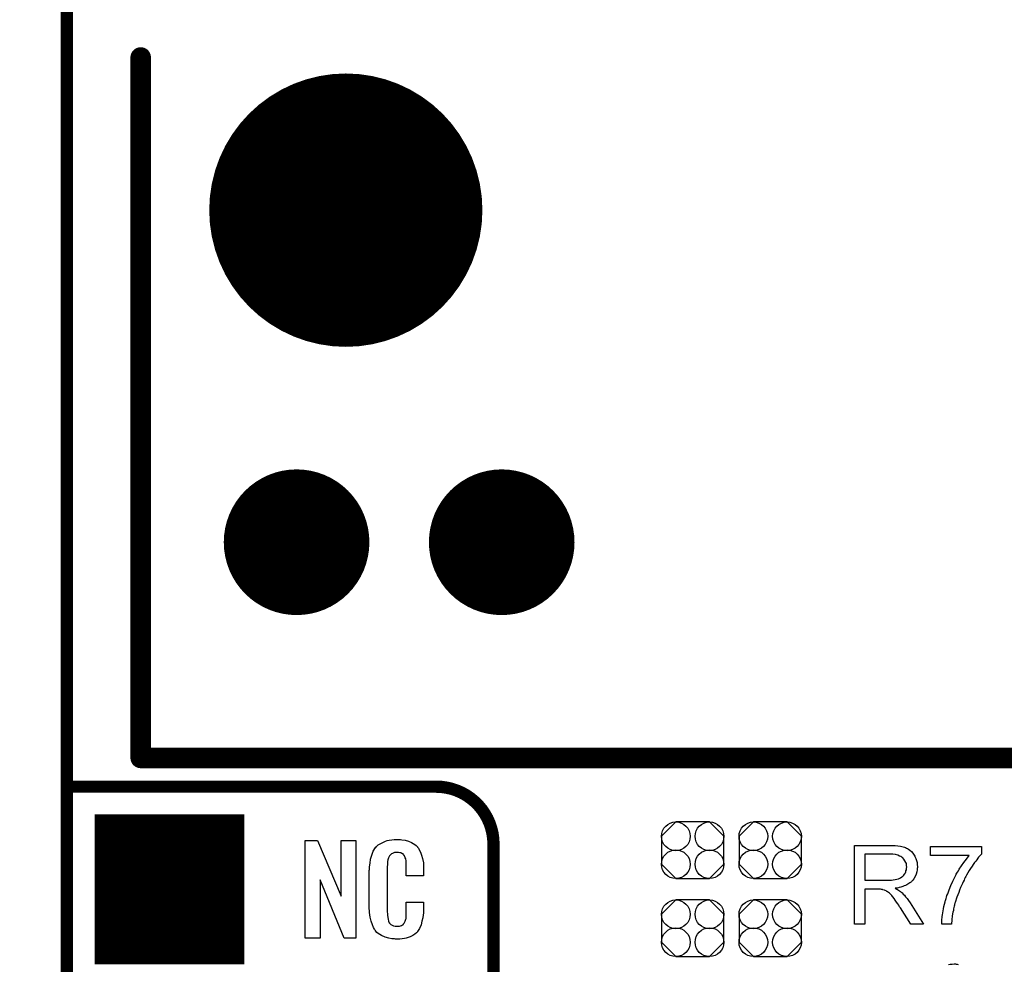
# Model space of a CAD drawing. Extents: x -0.07 to 0.95, y -0.15 to 2.1.
# Tile 9 of 20: x -0.07 to 0.41, y 0.66 to 1.12. Entities that reach past the tile are written whole.
import ezdxf

# ---------------------------------------------------------------- set-up
doc = ezdxf.new("R2010")
doc.units = 0
doc.layers.get('0').update_dxf_attribs({"linetype": 'CONTINUOUS'})
for name, color, linetype in [('gko', 6, 'CONTINUOUS'), ('gto', 2, 'CONTINUOUS'), ('gts', 1, 'CONTINUOUS')]:
    doc.layers.add(name, color=color, linetype=linetype)

# ---------------------------------------------------------------- blocks, each defined once
blk = doc.blocks.new('D22')
at = {"const_width": 0.005}
blk.add_lwpolyline([(-0.0025, 0, 1), (0.0025, 0, 1)], format="xyb", close=True, dxfattribs=at)
blk = doc.blocks.new('D45')
at = {"const_width": 0.003}
blk.add_lwpolyline([(-0.0015, 0, 1), (0.0015, 0, 1)], format="xyb", close=True, dxfattribs=at)
blk = doc.blocks.new('D98')
blk.add_lwpolyline([(-0.0152, 0.0068), (-0.0152, -0.0068), (-0.0082, -0.0138), (0.0082, -0.0138), (0.0152, -0.0068), (0.0152, 0.0068), (0.0082, 0.0138), (-0.0082, 0.0138)], close=True)
for centre in [(-0.0082, 0.0068), (0.0082, 0.0068), (-0.0082, -0.0068), (0.0082, -0.0068)]:
    blk.add_circle(centre, 0.007)
blk = doc.blocks.new('D100')
at = {"const_width": 0.0355}
blk.add_lwpolyline([(-0.01775, 0, 1), (0.01775, 0, 1)], format="xyb", close=True, dxfattribs=at)
blk = doc.blocks.new('D102')
at = {"const_width": 0.0666}
blk.add_lwpolyline([(-0.0333, 0, 1), (0.0333, 0, 1)], format="xyb", close=True, dxfattribs=at)
blk = doc.blocks.new('D69')
at = {"const_width": 0.073}
blk.add_lwpolyline([(-0.0365, 0), (0.0365, 0)], dxfattribs=at)

msp = doc.modelspace()

# ---------------------------------------------------------------- linework, layer by layer
at = {"layer": 'gko', "color": 6, "const_width": 0.006}
msp.add_lwpolyline([(-0.05, -0.15), (-0.05, 2.1)], dxfattribs=at)
at = {"layer": 'gto', "color": 2}
for points, const_width in [([(-0.014, 0.764), (-0.014, 1.1053)], 0.01), ([(-0.014, 0.764), (0.636, 0.764)], 0.01), ([(-0.05, 0.75), (0.13, 0.75)], 0.006), ([(0.158, 0.722), (0.158, 0.722)], 0.006), ([(0.158, 0.722), (0.158, 0.722)], 0.006), ([(0.158, -0.022), (0.158, 0.722)], 0.006)]:
    msp.add_lwpolyline(points, dxfattribs=dict(at, const_width=const_width))
at = {"layer": 'gto', "color": 2, "const_width": 0.006}
msp.add_lwpolyline([(0.158, 0.722, 0.414214), (0.13, 0.75)], format="xyb", dxfattribs=at)
at = {"layer": 'gto', "color": 2}
for points in [[(0.0909, 0.6762), (0.0852, 0.6762), (0.0735, 0.7046), (0.0735, 0.6762), (0.0661, 0.6762), (0.0661, 0.7238), (0.0722, 0.7238), (0.0838, 0.6966), (0.0838, 0.7238), (0.0909, 0.7238), (0.0909, 0.6762)], [(0.1121, 0.7242), (0.1127, 0.7242), (0.1133, 0.7241), (0.1149, 0.7239), (0.1165, 0.7235), (0.1181, 0.7228), (0.1196, 0.7219), (0.1203, 0.7214), (0.1209, 0.7207), (0.121, 0.7205), (0.1214, 0.7201), (0.1218, 0.7192), (0.1224, 0.7181), (0.1229, 0.7167), (0.1234, 0.715), (0.1238, 0.7129), (0.1239, 0.7106), (0.1239, 0.7066), (0.1155, 0.7066), (0.1155, 0.7107), (0.1155, 0.7108), (0.1155, 0.7111), (0.1155, 0.7116), (0.1155, 0.7121), (0.1154, 0.7134), (0.1154, 0.7141), (0.1153, 0.7146), (0.1153, 0.7147), (0.1152, 0.7149), (0.115, 0.7154), (0.1146, 0.7163), (0.1141, 0.717), (0.1139, 0.7172), (0.1137, 0.7173), (0.1133, 0.7175), (0.1129, 0.7177), (0.1124, 0.7178), (0.1117, 0.7179), (0.1106, 0.7179), (0.1103, 0.7179), (0.1098, 0.7179), (0.1088, 0.7175), (0.1083, 0.7173), (0.1079, 0.7169), (0.1077, 0.7167), (0.1073, 0.7163), (0.1068, 0.7154), (0.1065, 0.7143), (0.1065, 0.7142), (0.1065, 0.7141), (0.1064, 0.7137), (0.1064, 0.7132), (0.1063, 0.7127), (0.1063, 0.7119), (0.1062, 0.7111), (0.1062, 0.7102), (0.1062, 0.6895), (0.1062, 0.6894), (0.1062, 0.6889), (0.1063, 0.6882), (0.1063, 0.6873), (0.1067, 0.6854), (0.1068, 0.6845), (0.1072, 0.6837), (0.1073, 0.6836), (0.1074, 0.6834), (0.1077, 0.6832), (0.108, 0.6829), (0.1086, 0.6825), (0.1092, 0.6822), (0.1101, 0.6821), (0.111, 0.682), (0.1114, 0.682), (0.1117, 0.6821), (0.1121, 0.6821), (0.1131, 0.6823), (0.1136, 0.6826), (0.114, 0.6829), (0.1141, 0.6829), (0.1141, 0.6831), (0.1145, 0.6835), (0.115, 0.6844), (0.1153, 0.6854), (0.1153, 0.6855), (0.1154, 0.6857), (0.1154, 0.686), (0.1154, 0.6865), (0.1154, 0.687), (0.1155, 0.6878), (0.1155, 0.6886), (0.1155, 0.6895), (0.1155, 0.6938), (0.1239, 0.6938), (0.1239, 0.69), (0.1239, 0.6899), (0.1239, 0.6897), (0.1239, 0.6894), (0.1239, 0.6889), (0.1238, 0.6883), (0.1237, 0.6876), (0.1235, 0.6861), (0.1231, 0.6844), (0.1227, 0.6826), (0.1219, 0.6809), (0.121, 0.6794), (0.1209, 0.6792), (0.1204, 0.6788), (0.1197, 0.6782), (0.1187, 0.6775), (0.1173, 0.6769), (0.1155, 0.6762), (0.1146, 0.676), (0.1135, 0.6759), (0.1123, 0.6757), (0.1103, 0.6757), (0.1098, 0.6758), (0.1092, 0.6758), (0.1085, 0.6759), (0.1069, 0.6762), (0.1052, 0.6767), (0.1034, 0.6774), (0.1018, 0.6784), (0.1011, 0.679), (0.1005, 0.6797), (0.1005, 0.6798), (0.1004, 0.6799), (0.1002, 0.6802), (0.1, 0.6805), (0.0995, 0.6814), (0.099, 0.6827), (0.0983, 0.6844), (0.0979, 0.6864), (0.0975, 0.6887), (0.0974, 0.6914), (0.0974, 0.7083), (0.0974, 0.7084), (0.0974, 0.7087), (0.0974, 0.7091), (0.0975, 0.7096), (0.0975, 0.7103), (0.0976, 0.711), (0.0978, 0.7128), (0.0981, 0.7147), (0.0987, 0.7167), (0.0994, 0.7186), (0.1005, 0.7203), (0.1005, 0.7204), (0.1006, 0.7204), (0.101, 0.7209), (0.1018, 0.7216), (0.103, 0.7223), (0.1043, 0.723), (0.1053, 0.7234), (0.1062, 0.7237), (0.1072, 0.724), (0.1084, 0.7241), (0.1096, 0.7243), (0.1116, 0.7243), (0.1121, 0.7242)], [(0.3523, 0.7214), (0.3528, 0.7214), (0.3539, 0.7213), (0.3551, 0.7211), (0.3565, 0.721), (0.3577, 0.7207), (0.3583, 0.7205), (0.3588, 0.7204), (0.3589, 0.7204), (0.3589, 0.7203), (0.3593, 0.7201), (0.3598, 0.7199), (0.3604, 0.7195), (0.361, 0.719), (0.3618, 0.7184), (0.3624, 0.7176), (0.3631, 0.7167), (0.3631, 0.7166), (0.3631, 0.7166), (0.3634, 0.7162), (0.3636, 0.7157), (0.3639, 0.715), (0.3642, 0.7141), (0.3645, 0.7131), (0.3646, 0.7121), (0.3647, 0.7109), (0.3647, 0.7109), (0.3647, 0.7107), (0.3647, 0.7105), (0.3646, 0.7103), (0.3646, 0.7099), (0.3646, 0.7095), (0.3644, 0.7085), (0.364, 0.7074), (0.3636, 0.7063), (0.3629, 0.7051), (0.3625, 0.7045), (0.362, 0.704), (0.362, 0.7039), (0.3619, 0.7039), (0.3618, 0.7037), (0.3615, 0.7035), (0.3613, 0.7033), (0.3609, 0.7031), (0.3605, 0.7028), (0.36, 0.7025), (0.3595, 0.7022), (0.3589, 0.7019), (0.3582, 0.7016), (0.3575, 0.7013), (0.3566, 0.7011), (0.3558, 0.7008), (0.3549, 0.7006), (0.3539, 0.7005), (0.354, 0.7004), (0.3542, 0.7003), (0.3545, 0.7001), (0.355, 0.6999), (0.356, 0.6993), (0.3565, 0.6989), (0.3569, 0.6985), (0.357, 0.6984), (0.3573, 0.6982), (0.3578, 0.6977), (0.3583, 0.6972), (0.3589, 0.6964), (0.3596, 0.6955), (0.3604, 0.6945), (0.3611, 0.6934), (0.3677, 0.683), (0.3614, 0.683), (0.3564, 0.691), (0.3564, 0.691), (0.3563, 0.6912), (0.3561, 0.6913), (0.356, 0.6915), (0.3556, 0.6922), (0.3551, 0.6929), (0.3545, 0.6938), (0.3539, 0.6947), (0.3533, 0.6955), (0.3527, 0.6963), (0.3526, 0.6963), (0.3525, 0.6965), (0.3522, 0.6969), (0.3518, 0.6973), (0.351, 0.6981), (0.3505, 0.6985), (0.3501, 0.6988), (0.35, 0.6989), (0.3499, 0.6989), (0.3497, 0.699), (0.3494, 0.6992), (0.349, 0.6994), (0.3487, 0.6995), (0.3478, 0.6998), (0.3477, 0.6998), (0.3476, 0.6999), (0.3474, 0.6999), (0.3471, 0.6999), (0.3467, 0.7), (0.3463, 0.7), (0.3457, 0.7), (0.3391, 0.7), (0.3391, 0.683), (0.334, 0.683), (0.334, 0.7214), (0.3518, 0.7214), (0.3523, 0.7214)], [(0.3959, 0.7172), (0.3959, 0.7171), (0.3958, 0.717), (0.3956, 0.7168), (0.3953, 0.7165), (0.395, 0.7161), (0.3945, 0.7156), (0.3941, 0.7151), (0.3936, 0.7144), (0.3931, 0.7137), (0.3925, 0.713), (0.3919, 0.7121), (0.3913, 0.7112), (0.3906, 0.7102), (0.3899, 0.7091), (0.3893, 0.708), (0.3886, 0.7068), (0.3886, 0.7068), (0.3884, 0.7065), (0.3883, 0.7062), (0.388, 0.7057), (0.3877, 0.7051), (0.3874, 0.7044), (0.387, 0.7036), (0.3866, 0.7028), (0.3862, 0.7018), (0.3857, 0.7008), (0.3852, 0.6996), (0.3848, 0.6985), (0.3839, 0.6961), (0.3831, 0.6935), (0.3831, 0.6935), (0.383, 0.6933), (0.383, 0.693), (0.3828, 0.6927), (0.3827, 0.6923), (0.3826, 0.6917), (0.3825, 0.6911), (0.3823, 0.6904), (0.3822, 0.6897), (0.382, 0.6888), (0.3817, 0.6871), (0.3815, 0.6851), (0.3813, 0.683), (0.3765, 0.683), (0.3765, 0.6831), (0.3765, 0.6832), (0.3765, 0.6834), (0.3765, 0.6838), (0.3765, 0.6842), (0.3766, 0.6848), (0.3766, 0.6854), (0.3767, 0.6861), (0.3768, 0.6868), (0.3769, 0.6876), (0.3771, 0.6885), (0.3772, 0.6895), (0.3774, 0.6905), (0.3776, 0.6916), (0.3782, 0.6939), (0.3782, 0.6939), (0.3782, 0.6942), (0.3783, 0.6945), (0.3785, 0.695), (0.3787, 0.6955), (0.3789, 0.6962), (0.3791, 0.697), (0.3795, 0.6978), (0.3798, 0.6988), (0.3801, 0.6997), (0.381, 0.7018), (0.382, 0.704), (0.3831, 0.7063), (0.3831, 0.7063), (0.3832, 0.7065), (0.3834, 0.7068), (0.3836, 0.7073), (0.3839, 0.7078), (0.3843, 0.7084), (0.3847, 0.709), (0.3851, 0.7098), (0.3862, 0.7114), (0.3873, 0.713), (0.3886, 0.7147), (0.3899, 0.7164), (0.3711, 0.7164), (0.3711, 0.7209), (0.3959, 0.7209), (0.3959, 0.7172)], [(0.3512, 0.7171), (0.3391, 0.7171), (0.3391, 0.7044), (0.3505, 0.7044), (0.3512, 0.7045), (0.352, 0.7045), (0.3529, 0.7046), (0.3538, 0.7047), (0.3546, 0.7049), (0.3554, 0.7051), (0.3555, 0.7051), (0.3558, 0.7053), (0.3561, 0.7054), (0.3565, 0.7056), (0.357, 0.706), (0.3575, 0.7064), (0.358, 0.7069), (0.3584, 0.7074), (0.3585, 0.7075), (0.3586, 0.7077), (0.3588, 0.708), (0.359, 0.7085), (0.3591, 0.709), (0.3593, 0.7095), (0.3594, 0.7102), (0.3595, 0.7109), (0.3595, 0.7109), (0.3595, 0.711), (0.3594, 0.7113), (0.3594, 0.7118), (0.3593, 0.7125), (0.359, 0.7131), (0.3586, 0.7139), (0.3581, 0.7146), (0.3575, 0.7154), (0.3574, 0.7154), (0.3571, 0.7156), (0.3566, 0.7159), (0.3559, 0.7162), (0.3551, 0.7166), (0.354, 0.7169), (0.3527, 0.7171), (0.3512, 0.7171)], [(0.3798, 0.6633), (0.3807, 0.6635), (0.3816, 0.6635), (0.3826, 0.6636), (0.3832, 0.6636), (0.3836, 0.6635)], [(0.3836, 0.6635), (0.384, 0.6635), (0.3846, 0.6634)]]:
    msp.add_lwpolyline(points, dxfattribs=at)

# ---------------------------------------------------------------- block references
at = {"layer": 'gto'}
for name, p in [('D22', (-0.014, 1.1053)), ('D22', (-0.014, 0.764)), ('D22', (-0.014, 0.764)), ('D45', (-0.05, 0.75)), ('D45', (0.13, 0.75)), ('D45', (0.13, 0.75)), ('D45', (0.158, 0.722)), ('D45', (0.158, 0.722)), ('D45', (0.158, 0.722)), ('D45', (0.158, 0.722))]:
    msp.add_blockref(name, p, dxfattribs=at)
at = {"layer": 'gts'}
for name, p in [('D102', (0.086, 1.0309)), ('D100', (0.062, 0.8691)), ('D100', (0.162, 0.8691)), ('D69', (0, 0.7)), ('D98', (0.2551, 0.719)), ('D98', (0.2929, 0.719)), ('D98', (0.2551, 0.681)), ('D98', (0.2929, 0.681))]:
    msp.add_blockref(name, p, dxfattribs=at)

doc.saveas('drawing.dxf')
